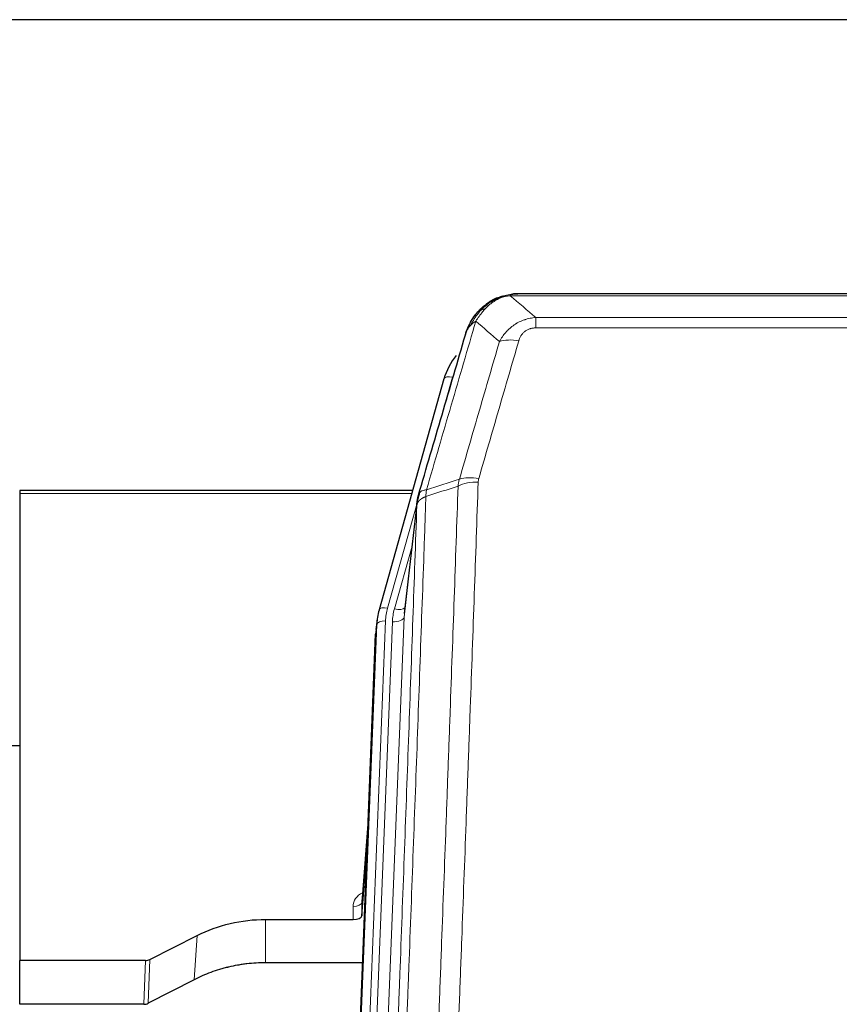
# Model space of a CAD drawing. Header units: inches. Extents: x 0 to 23760, y -13 to 16800.
# Tile 25 of 209: x 3248 to 3528, y 8095 to 8431. Entities that reach past the tile are written whole.
import ezdxf

# ---------------------------------------------------------------- set-up
doc = ezdxf.new("R2010")
doc.units = ezdxf.units.IN
doc.layers.add('254', color=7, linetype='Continuous', true_color=0xffffff)

msp = doc.modelspace()

# ---------------------------------------------------------------- linework, layer by layer
at = {"layer": '254', "color": 2, "linetype": 'Continuous', "lineweight": 25}
for p, q in [((3860.308, 8431.154), (2485.308, 8431.154)), ((3410.805, 8336.051), (3410.705, 8336.023)), ((3635.868, 8337.528), (3417.747, 8337.528)), ((3392.754, 8308.436), (3370.58, 8229.55)), ((3247.808, 8270.265), (3247.808, 8269.235)), ((3382.027, 8270.265), (3247.808, 8270.265)), ((3247.808, 8269.235), (3247.808, 8109.755)), ((3383.616, 8266.749), (3379.201, 8228.23)), ((3370.58, 8229.55), (3370.561, 8229.453)), ((3369.899, 8226.087), (3369.525, 8222.829)), ((3356.286, 7888.042), (3369.403, 8221.244)), ((3247.851, 8183.031), (3244.835, 8183.031)), ((3366.912, 8157.972), (3364.705, 8129.773)), ((3364.709, 8125.017), (3366.532, 8148.298)), ((3364.698, 8129.593), (3364.709, 8125.017)), ((3331.808, 8123.766), (3361.71, 8123.766)), ((3292.264, 8110.106), (3308.428, 8118.28)), ((3247.808, 8094.764), (3247.808, 8109.755)), ((3290.765, 8109.755), (3247.808, 8109.755)), ((3364.982, 8108.956), (3331.808, 8108.956)), ((3307.372, 8103.149), (3291.694, 8095.121)), ((3290.195, 8094.764), (3247.808, 8094.764))]:
    msp.add_line(p, q, dxfattribs=at)
at = {"layer": '254', "color": 110, "linetype": 'Continuous', "lineweight": 13}
for p, q in [((3410.705, 8336.023), (3410.637, 8335.866)), ((3638.21, 8336.865), (3415.405, 8336.865)), ((3424.136, 8329.397), (3629.479, 8329.397)), ((3424.136, 8329.397), (3424.136, 8325.864)), ((3629.479, 8325.864), (3424.136, 8325.864)), ((3395.642, 8309.009), (3390.917, 8292.198)), ((3381.74, 8269.235), (3247.808, 8269.235)), ((3383.541, 8265.957), (3373.468, 8230.123)), ((3383.487, 8265.237), (3379.11, 8227.056)), ((3381.841, 8251.268), (3375.816, 8229.831)), ((3372.771, 8225.722), (3359.66, 7892.7)), ((3362.052, 7893.536), (3375.118, 8225.43)), ((3379.11, 8227.056), (3366.044, 7895.162)), ((3356.666, 7891.48), (3369.777, 8224.502)), ((3369.777, 8224.502), (3369.403, 8221.244)), ((3366.905, 8157.781), (3364.698, 8129.593)), ((3361.71, 8123.766), (3361.7, 8128.182)), ((3331.808, 8123.766), (3331.808, 8108.956)), ((3308.428, 8118.28), (3307.372, 8103.149)), ((3290.195, 8094.764), (3290.765, 8109.755)), ((3292.264, 8110.106), (3291.694, 8095.121))]:
    msp.add_line(p, q, dxfattribs=at)
for centre, major_axis, ratio, start_param, end_param in [((3418.289, 8315.642), (-9.598, 2.808), 0.562843, 4.8755761, 5.6185342), ((3395.642, 8307.624), (-2.888, 0.812), 0.4480327, 4.837666, 6.2831701), ((3404.441, 8267.587), (9.994, -0.345), 0.559112, 1.5901207, 2.34753), ((3404.628, 8268.759), (9.604, -2.788), 0.5442898, 1.7274916, 2.473129), ((3373.468, 8228.738), (-2.888, 0.812), 0.4480327, 4.837666, 6.2831701), ((3396.789, 8224.972), (24.033, -0.038), 0.8858289, 2.8989744, 3.1081259), ((3399.136, 8224.679), (24.033, -0.038), 0.8858289, 2.8989744, 3.1081259), ((3375.816, 8231.678), (-3.851, 1.082), 0.4480327, 1.6960734, 2.8915811), ((3372.771, 8224.337), (-2.998, 0.118), 0.4614673, 4.7305545, 6.248991), ((3375.118, 8227.277), (-3.997, 0.157), 0.4614673, 1.5889619, 3.1073983), ((3367.703, 8128.182), (6.003, -0.046), 0.8757409, 2.0547277, 3.1504318), ((3361.7, 8129.637), (3, 0.007), 0.4848086, 4.7112485, 6.2484184)]:
    msp.add_ellipse(centre, major_axis=major_axis, ratio=ratio, start_param=start_param, end_param=end_param, dxfattribs=at)
at = {"layer": '254', "color": 2, "linetype": 'Continuous', "lineweight": 25}
for centre, major_axis, ratio, start_param, end_param in [((3418.949, 8302.423), (27.014, -0.465), 0.8900028, 2.5369186, 2.912319), ((3396.789, 8223.587), (27.027, -0.37), 0.8864308, 2.9096812, 3.1188327), ((3361.711, 8125.06), (-3, 0), 0.4313147, 1.5706417, 3.1078116), ((3290.762, 8112.383), (3, -0.011), 0.8761328, 4.7166989, 5.239903), ((3290.193, 8097.427), (3, -0.007), 0.8874311, 4.7150805, 5.2382846)]:
    msp.add_ellipse(centre, major_axis=major_axis, ratio=ratio, start_param=start_param, end_param=end_param, dxfattribs=at)
for points, knots in [([(3405.593, 8332.14), (3405.779, 8332.335), (3405.968, 8332.525), (3406.74, 8333.268), (3407.35, 8333.785), (3408.62, 8334.723), (3409.279, 8335.144), (3410.181, 8335.637), (3410.408, 8335.754), (3410.637, 8335.866)], [0, 0, 0, 0, 0.125, 0.125, 0.5, 0.5, 0.875, 0.875, 1, 1, 1, 1]), ([(3410.637, 8335.866), (3411.094, 8336.089), (3411.558, 8336.289), (3413.429, 8336.99), (3414.865, 8337.296), (3416.276, 8337.385)], [0, 0, 0, 0, 0.25, 0.25, 1, 1, 1, 1]), ([(3410.805, 8336.051), (3411.383, 8336.302), (3411.971, 8336.521), (3412.652, 8336.735), (3412.739, 8336.762), (3412.827, 8336.788)], [0, 0, 0, 0, 0.8717446, 0.8717446, 1, 1, 1, 1]), ([(3417.947, 8337.525), (3417.933, 8337.526), (3417.905, 8337.526), (3417.863, 8337.527), (3417.822, 8337.527), (3417.783, 8337.528), (3417.745, 8337.528), (3417.707, 8337.528), (3417.671, 8337.527), (3417.636, 8337.527), (3417.601, 8337.526), (3417.568, 8337.526), (3417.536, 8337.525), (3417.505, 8337.524), (3417.475, 8337.523), (3417.446, 8337.522), (3417.418, 8337.521), (3417.391, 8337.52), (3417.366, 8337.519), (3417.341, 8337.518), (3417.317, 8337.517), (3417.295, 8337.516), (3417.273, 8337.514), (3417.253, 8337.513), (3417.233, 8337.512), (3417.215, 8337.511), (3417.197, 8337.51), (3417.181, 8337.509), (3417.166, 8337.508), (3417.152, 8337.507), (3417.139, 8337.506), (3417.126, 8337.505), (3417.115, 8337.504), (3417.105, 8337.503), (3417.097, 8337.503), (3417.089, 8337.502), (3417.082, 8337.502), (3417.076, 8337.501), (3417.071, 8337.501), (3417.059, 8337.5), (3417.038, 8337.498), (3417.009, 8337.496), (3416.981, 8337.493), (3416.952, 8337.49), (3416.924, 8337.487), (3416.897, 8337.485), (3416.869, 8337.482), (3416.842, 8337.479), (3416.816, 8337.475), (3416.79, 8337.472), (3416.764, 8337.469), (3416.738, 8337.466), (3416.713, 8337.462), (3416.688, 8337.459), (3416.663, 8337.456), (3416.639, 8337.452), (3416.615, 8337.448), (3416.591, 8337.445), (3416.568, 8337.441), (3416.545, 8337.437), (3416.522, 8337.434), (3416.5, 8337.43), (3416.478, 8337.426), (3416.456, 8337.422), (3416.435, 8337.418), (3416.414, 8337.414), (3416.393, 8337.41), (3416.372, 8337.406), (3416.352, 8337.402), (3416.333, 8337.398), (3416.313, 8337.394), (3416.294, 8337.389), (3416.282, 8337.387), (3416.276, 8337.385)], [0, 0, 0, 0, 0.0247661, 0.0489206, 0.0724636, 0.0953949, 0.1177147, 0.1394229, 0.1605195, 0.1810045, 0.2008779, 0.2201398, 0.23879, 0.2568287, 0.2742558, 0.2910713, 0.3072753, 0.3228676, 0.3378484, 0.3522176, 0.3659752, 0.3791212, 0.3916556, 0.4035785, 0.4148897, 0.4255894, 0.4356775, 0.445154, 0.454019, 0.4622723, 0.4699141, 0.4769443, 0.4833629, 0.48917, 0.4943654, 0.4989493, 0.5029216, 0.5062824, 0.5090316, 0.5111692, 0.5284651, 0.5456049, 0.5625886, 0.5794163, 0.5960881, 0.612604, 0.6289642, 0.6451687, 0.6612176, 0.6771111, 0.6928491, 0.7084319, 0.7238594, 0.7391318, 0.7542492, 0.7692118, 0.7840195, 0.7986726, 0.8131712, 0.8275153, 0.8417051, 0.8557408, 0.8696224, 0.8833501, 0.8969241, 0.9103445, 0.9236114, 0.936725, 0.9496856, 0.9624932, 0.975148, 0.9876502, 1, 1, 1, 1]), ([(3404.608, 8331.655), (3404.825, 8331.89), (3405.049, 8332.119), (3405.922, 8332.969), (3406.613, 8333.55), (3407.34, 8334.076)], [0, 0, 0, 0, 0.2626999, 0.2626999, 1, 1, 1, 1]), ([(3400.725, 8325.231), (3401.337, 8326.971), (3402.233, 8328.66), (3403.763, 8330.695), (3404.173, 8331.186), (3404.608, 8331.655)], [0, 0, 0, 0, 0.75, 0.75, 1, 1, 1, 1]), ([(3404.228, 8331.185), (3404.285, 8331.288), (3404.354, 8331.391), (3404.49, 8331.546), (3404.546, 8331.602), (3404.608, 8331.655)], [0, 0, 0, 0, 0.6295096, 0.6295096, 1, 1, 1, 1]), ([(3400.086, 8323.457), (3400.092, 8323.479), (3400.103, 8323.523), (3400.122, 8323.589), (3400.14, 8323.654), (3400.158, 8323.72), (3400.177, 8323.785), (3400.196, 8323.85), (3400.215, 8323.914), (3400.234, 8323.978), (3400.253, 8324.042), (3400.272, 8324.106), (3400.292, 8324.169), (3400.312, 8324.232), (3400.332, 8324.295), (3400.352, 8324.357), (3400.372, 8324.419), (3400.392, 8324.481), (3400.413, 8324.543), (3400.434, 8324.604), (3400.454, 8324.665), (3400.475, 8324.726), (3400.496, 8324.786), (3400.518, 8324.847), (3400.539, 8324.906), (3400.56, 8324.966), (3400.582, 8325.025), (3400.604, 8325.084), (3400.626, 8325.143), (3400.648, 8325.202), (3400.67, 8325.26), (3400.692, 8325.318), (3400.714, 8325.375), (3400.737, 8325.433), (3400.759, 8325.49), (3400.782, 8325.546), (3400.805, 8325.603), (3400.827, 8325.659), (3400.85, 8325.715), (3400.873, 8325.77), (3400.897, 8325.826), (3400.92, 8325.881), (3400.943, 8325.935), (3400.966, 8325.99), (3400.99, 8326.044), (3401.013, 8326.098), (3401.037, 8326.152), (3401.061, 8326.205), (3401.085, 8326.258), (3401.108, 8326.311), (3401.132, 8326.363), (3401.156, 8326.415), (3401.18, 8326.467), (3401.205, 8326.519), (3401.229, 8326.57), (3401.253, 8326.622), (3401.277, 8326.672), (3401.302, 8326.723), (3401.326, 8326.773), (3401.351, 8326.823), (3401.375, 8326.873), (3401.4, 8326.922), (3401.424, 8326.971), (3401.449, 8327.02), (3401.474, 8327.069), (3401.498, 8327.117), (3401.517, 8327.153), (3401.527, 8327.173), (3401.529, 8327.177)], [0, 0, 0, 0, 0.0171812, 0.0343046, 0.0513704, 0.0683783, 0.0853286, 0.1022212, 0.119056, 0.1358331, 0.1525524, 0.1692141, 0.185818, 0.2023642, 0.2188526, 0.2352834, 0.2516564, 0.2679717, 0.2842292, 0.3004291, 0.3165712, 0.3326555, 0.3486822, 0.3646511, 0.3805623, 0.3964158, 0.4122116, 0.4279496, 0.4436299, 0.4592525, 0.4748173, 0.4903244, 0.5057738, 0.5211655, 0.5364994, 0.5517757, 0.5669942, 0.5821549, 0.597258, 0.6123033, 0.6272909, 0.6422208, 0.6570929, 0.6719073, 0.686664, 0.701363, 0.7160042, 0.7305878, 0.7451136, 0.7595816, 0.773992, 0.7883446, 0.8026395, 0.8168767, 0.8310561, 0.8451778, 0.8592418, 0.8732481, 0.8871967, 0.9010875, 0.9149206, 0.928696, 0.9424136, 0.9560736, 0.9696758, 0.9832203, 0.996707, 1, 1, 1, 1]), ([(3384.043, 8268.687), (3386.729, 8277.899), (3389.409, 8287.068), (3393.419, 8300.761), (3394.755, 8305.315), (3397.423, 8314.402), (3398.755, 8318.935), (3400.086, 8323.457)], [0, 0, 0, 0, 0.5, 0.5, 0.75, 0.75, 1, 1, 1, 1]), ([(3400.086, 8323.457), (3400.17, 8323.918), (3400.312, 8324.368), (3400.575, 8324.947), (3400.647, 8325.09), (3400.725, 8325.231)], [0, 0, 0, 0, 0.75, 0.75, 1, 1, 1, 1]), ([(3383.487, 8265.237), (3383.487, 8265.248), (3383.489, 8265.287), (3383.492, 8265.373), (3383.499, 8265.513), (3383.511, 8265.706), (3383.529, 8265.952), (3383.558, 8266.251), (3383.6, 8266.602), (3383.644, 8266.903), (3383.682, 8267.134), (3383.708, 8267.277), (3383.734, 8267.416), (3383.761, 8267.551), (3383.788, 8267.682), (3383.816, 8267.809), (3383.844, 8267.933), (3383.872, 8268.052), (3383.901, 8268.167), (3383.929, 8268.279), (3383.958, 8268.387), (3383.986, 8268.49), (3384.015, 8268.59), (3384.034, 8268.655), (3384.043, 8268.687)], [0, 0, 0, 0, 0.0092499, 0.0337179, 0.073404, 0.128308, 0.1984299, 0.2837694, 0.3843264, 0.5001005, 0.5424888, 0.5838484, 0.6241794, 0.6634821, 0.7017567, 0.7390032, 0.7752221, 0.8104134, 0.8445775, 0.8777146, 0.909825, 0.9409091, 0.9709673, 1, 1, 1, 1]), ([(3308.428, 8118.28), (3311.962, 8120.067), (3315.763, 8121.446), (3323.646, 8123.296), (3327.727, 8123.766), (3331.808, 8123.766)], [0, 0, 0, 0, 0.5, 0.5, 1, 1, 1, 1]), ([(3331.808, 8108.956), (3330.738, 8108.956), (3328.603, 8108.894), (3326.477, 8108.708), (3325.151, 8108.553), (3324.886, 8108.52), (3324.358, 8108.45), (3323.566, 8108.34), (3322.778, 8108.212), (3321.208, 8107.935), (3320.168, 8107.72), (3319.006, 8107.443), (3318.877, 8107.412), (3318.619, 8107.348), (3318.233, 8107.252), (3317.337, 8107.017), (3316.577, 8106.8), (3315.067, 8106.344), (3313.08, 8105.68), (3311.146, 8104.903), (3309.239, 8104.069), (3308.298, 8103.623), (3307.372, 8103.149)], [0, 0, 0, 0, 0.125, 0.25, 0.25, 0.28125, 0.28125, 0.3125, 0.375, 0.375, 0.5, 0.5, 0.515625, 0.515625, 0.53125, 0.5625, 0.625, 0.625, 0.75, 0.875, 0.875, 1, 1, 1, 1])]:
    msp.add_open_spline(points, degree=3, knots=knots, dxfattribs=at)
for points, degree in [([(3410.707, 8336.025), (3408.84, 8335.19), (3407.194, 8333.969)], 2), ([(3416.212, 8337.448), (3416.794, 8337.503), (3417.373, 8337.529), (3417.947, 8337.525)], 3), ([(3384.36, 8269.498), (3383.61, 8266.668)], 1)]:
    msp.add_open_spline(points, degree=degree, dxfattribs=at)
at = {"layer": '254', "color": 110, "linetype": 'Continuous', "lineweight": 13}
for points, knots in [([(3410.637, 8335.866), (3410.635, 8335.836), (3410.637, 8335.804), (3410.65, 8335.718), (3410.666, 8335.663), (3410.714, 8335.559), (3410.747, 8335.51), (3410.787, 8335.472)], [0, 0, 0, 0, 0.25, 0.25, 0.625, 0.625, 1, 1, 1, 1]), ([(3410.787, 8335.472), (3411.147, 8335.666), (3411.515, 8335.843), (3413.008, 8336.469), (3414.185, 8336.763), (3415.405, 8336.865)], [0, 0, 0, 0, 0.25, 0.25, 1, 1, 1, 1]), ([(3416.276, 8337.385), (3416.268, 8337.383), (3416.252, 8337.38), (3416.228, 8337.374), (3416.205, 8337.368), (3416.182, 8337.363), (3416.159, 8337.357), (3416.137, 8337.351), (3416.115, 8337.345), (3416.093, 8337.339), (3416.072, 8337.332), (3416.051, 8337.326), (3416.03, 8337.32), (3416.01, 8337.313), (3415.99, 8337.307), (3415.97, 8337.3), (3415.951, 8337.293), (3415.932, 8337.287), (3415.913, 8337.28), (3415.895, 8337.273), (3415.877, 8337.266), (3415.859, 8337.259), (3415.842, 8337.252), (3415.825, 8337.244), (3415.808, 8337.237), (3415.792, 8337.23), (3415.776, 8337.222), (3415.76, 8337.215), (3415.745, 8337.207), (3415.73, 8337.199), (3415.715, 8337.192), (3415.701, 8337.184), (3415.687, 8337.176), (3415.673, 8337.168), (3415.66, 8337.16), (3415.647, 8337.152), (3415.634, 8337.144), (3415.622, 8337.136), (3415.61, 8337.128), (3415.598, 8337.119), (3415.587, 8337.111), (3415.576, 8337.102), (3415.565, 8337.094), (3415.555, 8337.085), (3415.544, 8337.077), (3415.535, 8337.068), (3415.525, 8337.06), (3415.516, 8337.051), (3415.508, 8337.042), (3415.499, 8337.033), (3415.491, 8337.024), (3415.483, 8337.015), (3415.476, 8337.006), (3415.469, 8336.997), (3415.462, 8336.988), (3415.456, 8336.979), (3415.45, 8336.969), (3415.444, 8336.96), (3415.439, 8336.951), (3415.434, 8336.941), (3415.429, 8336.932), (3415.424, 8336.923), (3415.42, 8336.913), (3415.417, 8336.904), (3415.413, 8336.894), (3415.41, 8336.884), (3415.407, 8336.875), (3415.406, 8336.868), (3415.405, 8336.865)], [0, 0, 0, 0, 0.0185022, 0.0368847, 0.0551481, 0.073293, 0.0913199, 0.1092294, 0.1270222, 0.1446988, 0.1622598, 0.1797059, 0.1970378, 0.2142561, 0.2313614, 0.2483544, 0.265236, 0.2820066, 0.2986672, 0.3152184, 0.331661, 0.3479958, 0.3642235, 0.380345, 0.3963611, 0.4122725, 0.4280803, 0.4437851, 0.459388, 0.4748898, 0.4902915, 0.5055939, 0.5207981, 0.535905, 0.5509156, 0.565831, 0.5806521, 0.5953801, 0.6100159, 0.6245607, 0.6390157, 0.6533819, 0.6676604, 0.6818526, 0.6959596, 0.7099825, 0.7239227, 0.7377815, 0.75156, 0.7652597, 0.7788818, 0.7924277, 0.8058989, 0.8192966, 0.8326224, 0.8458776, 0.8590638, 0.8721825, 0.8852351, 0.8982233, 0.9111485, 0.9240124, 0.9368166, 0.9495628, 0.9622525, 0.9748874, 0.9874694, 1, 1, 1, 1]), ([(3406.818, 8332.353), (3406.967, 8332.511), (3407.119, 8332.666), (3407.733, 8333.275), (3408.212, 8333.703), (3409.206, 8334.49), (3409.721, 8334.848), (3410.428, 8335.273), (3410.607, 8335.375), (3410.787, 8335.472)], [0, 0, 0, 0, 0.125, 0.125, 0.5, 0.5, 0.875, 0.875, 1, 1, 1, 1]), ([(3401.935, 8326.815), (3402.634, 8328.268), (3403.505, 8329.662), (3404.865, 8331.345), (3405.222, 8331.751), (3405.593, 8332.14)], [0, 0, 0, 0, 0.75, 0.75, 1, 1, 1, 1]), ([(3403.642, 8328.146), (3404.335, 8329.261), (3405.102, 8330.359), (3406.228, 8331.709), (3406.519, 8332.036), (3406.818, 8332.353)], [0, 0, 0, 0, 0.75, 0.75, 1, 1, 1, 1]), ([(3404.608, 8331.655), (3404.638, 8331.682), (3404.671, 8331.708), (3404.805, 8331.81), (3404.918, 8331.88), (3405.168, 8332.002), (3405.304, 8332.054), (3405.495, 8332.113), (3405.544, 8332.127), (3405.593, 8332.14)], [0, 0, 0, 0, 0.125, 0.125, 0.5, 0.5, 0.875, 0.875, 1, 1, 1, 1]), ([(3405.593, 8332.14), (3405.692, 8332.167), (3405.793, 8332.19), (3406.05, 8332.24), (3406.208, 8332.264), (3406.518, 8332.308), (3406.672, 8332.329), (3406.818, 8332.353)], [0, 0, 0, 0, 0.25, 0.25, 0.625, 0.625, 1, 1, 1, 1]), ([(3411.709, 8321.184), (3412.007, 8321.751), (3412.333, 8322.298), (3413.046, 8323.35), (3413.433, 8323.854), (3414.061, 8324.577), (3414.333, 8324.871), (3414.618, 8325.155), (3414.733, 8325.268), (3414.791, 8325.324), (3414.967, 8325.491), (3415.086, 8325.6), (3415.688, 8326.136), (3416.197, 8326.533), (3416.869, 8326.987), (3417.006, 8327.076), (3417.213, 8327.206), (3417.282, 8327.249), (3417.422, 8327.333), (3417.492, 8327.375), (3417.844, 8327.58), (3418.131, 8327.734), (3419.007, 8328.167), (3419.612, 8328.417), (3420.316, 8328.654), (3420.394, 8328.68), (3420.552, 8328.73), (3420.631, 8328.755), (3420.869, 8328.826), (3421.028, 8328.871), (3421.508, 8328.998), (3421.831, 8329.072), (3422.806, 8329.264), (3423.466, 8329.35), (3424.136, 8329.397)], [0, 0, 0, 0, 0.125, 0.125, 0.25, 0.25, 0.3125, 0.328125, 0.328125, 0.34375, 0.34375, 0.375, 0.375, 0.5, 0.5, 0.53125, 0.53125, 0.546875, 0.546875, 0.5625, 0.5625, 0.625, 0.625, 0.75, 0.75, 0.765625, 0.765625, 0.78125, 0.78125, 0.8125, 0.8125, 0.875, 0.875, 1, 1, 1, 1]), ([(3403.642, 8328.146), (3402.244, 8323.391), (3400.845, 8318.625), (3398.043, 8309.069), (3396.64, 8304.28), (3392.426, 8289.877), (3389.611, 8280.229), (3386.788, 8270.536)], [0, 0, 0, 0, 0.25, 0.25, 0.5, 0.5, 1, 1, 1, 1]), ([(3400.725, 8325.231), (3400.764, 8325.302), (3400.804, 8325.372), (3400.972, 8325.649), (3401.111, 8325.853), (3401.414, 8326.25), (3401.579, 8326.443), (3401.814, 8326.693), (3401.874, 8326.754), (3401.935, 8326.815)], [0, 0, 0, 0, 0.125, 0.125, 0.5, 0.5, 0.875, 0.875, 1, 1, 1, 1]), ([(3401.935, 8326.815), (3402.058, 8326.938), (3402.186, 8327.057), (3402.518, 8327.349), (3402.729, 8327.518), (3403.171, 8327.842), (3403.402, 8327.997), (3403.642, 8328.146)], [0, 0, 0, 0, 0.25, 0.25, 0.625, 0.625, 1, 1, 1, 1]), ([(3418.289, 8321.428), (3418.31, 8321.5), (3418.332, 8321.572), (3418.379, 8321.716), (3418.403, 8321.787), (3418.478, 8322.001), (3418.533, 8322.141), (3418.65, 8322.419), (3418.714, 8322.557), (3418.851, 8322.828), (3418.924, 8322.963), (3419.081, 8323.227), (3419.165, 8323.357), (3419.3, 8323.549), (3419.347, 8323.613), (3419.443, 8323.739), (3419.493, 8323.801), (3419.647, 8323.985), (3419.755, 8324.104), (3419.983, 8324.333), (3420.103, 8324.444), (3420.292, 8324.602), (3420.389, 8324.68), (3420.49, 8324.755), (3420.559, 8324.805), (3420.593, 8324.829), (3420.768, 8324.949), (3420.912, 8325.039), (3421.359, 8325.287), (3421.676, 8325.426), (3422.096, 8325.566), (3422.181, 8325.592), (3422.354, 8325.641), (3422.441, 8325.664), (3422.703, 8325.725), (3422.879, 8325.759), (3423.233, 8325.812), (3423.412, 8325.832), (3423.772, 8325.857), (3423.954, 8325.864), (3424.136, 8325.864)], [0, 0, 0, 0, 0.03125, 0.03125, 0.0625, 0.0625, 0.125, 0.125, 0.1875, 0.1875, 0.25, 0.25, 0.3125, 0.3125, 0.34375, 0.34375, 0.375, 0.375, 0.4375, 0.4375, 0.5, 0.5, 0.53125, 0.546875, 0.546875, 0.5625, 0.5625, 0.625, 0.625, 0.75, 0.75, 0.78125, 0.78125, 0.8125, 0.8125, 0.875, 0.875, 0.9375, 0.9375, 1, 1, 1, 1]), ([(3398.032, 8274.187), (3400.32, 8282.08), (3402.604, 8289.943), (3406.023, 8301.692), (3407.162, 8305.601), (3409.437, 8313.404), (3410.574, 8317.298), (3411.709, 8321.184)], [0, 0, 0, 0, 0.5, 0.5, 0.75, 0.75, 1, 1, 1, 1]), ([(3418.289, 8321.428), (3417.155, 8317.536), (3416.02, 8313.636), (3413.748, 8305.821), (3412.61, 8301.906), (3409.195, 8290.138), (3406.914, 8282.263), (3404.628, 8274.357)], [0, 0, 0, 0, 0.25, 0.25, 0.5, 0.5, 1, 1, 1, 1]), ([(3404.441, 8273.18), (3404.003, 8260.467), (3403.113, 8234.889), (3402.192, 8209.009), (3401.49, 8189.486), (3401.254, 8182.959), (3400.778, 8169.869), (3400.538, 8163.304), (3399.813, 8143.555), (3399.322, 8130.318), (3398.698, 8113.683), (3398.573, 8110.352), (3398.322, 8103.681), (3397.943, 8093.663), (3397.561, 8083.608), (3396.79, 8063.45), (3395.748, 8036.442), (3394.14, 7995.538), (3393.04, 7968.008), (3392.482, 7954.177)], [0, 0, 0, 0, 0.125, 0.25, 0.25, 0.3125, 0.3125, 0.375, 0.375, 0.5, 0.5, 0.53125, 0.53125, 0.5625, 0.625, 0.625, 0.75, 0.875, 1, 1, 1, 1]), ([(3404.441, 8273.18), (3404.448, 8273.379), (3404.466, 8273.576), (3404.529, 8273.969), (3404.572, 8274.164), (3404.628, 8274.357)], [0, 0, 0, 0, 0.5, 0.5, 1, 1, 1, 1]), ([(3386.788, 8270.536), (3386.38, 8270.502), (3386.007, 8270.432), (3385.348, 8270.228), (3385.063, 8270.094), (3384.592, 8269.772), (3384.406, 8269.584), (3384.142, 8269.165), (3384.065, 8268.934), (3384.043, 8268.687)], [0, 0, 0, 0, 0.25, 0.25, 0.5, 0.5, 0.75, 0.75, 1, 1, 1, 1]), ([(3385.599, 7953.216), (3386.157, 7967.029), (3387.259, 7994.524), (3388.869, 8035.376), (3389.913, 8062.35), (3390.684, 8082.483), (3391.067, 8092.525), (3391.446, 8102.53), (3391.698, 8109.192), (3391.823, 8112.519), (3392.448, 8129.134), (3392.939, 8142.354), (3393.666, 8162.078), (3393.906, 8168.634), (3394.382, 8181.708), (3394.618, 8188.226), (3395.321, 8207.724), (3396.243, 8233.571), (3397.135, 8259.117), (3397.573, 8271.814)], [0, 0, 0, 0, 0.125, 0.25, 0.375, 0.375, 0.4375, 0.46875, 0.46875, 0.5, 0.5, 0.625, 0.625, 0.6875, 0.6875, 0.75, 0.75, 0.875, 1, 1, 1, 1]), ([(3386.576, 8268.245), (3386.597, 8268.647), (3386.613, 8269.033), (3386.671, 8269.792), (3386.713, 8270.164), (3386.788, 8270.536)], [0, 0, 0, 0, 0.5, 0.5, 1, 1, 1, 1]), ([(3371.292, 7942.569), (3371.862, 7956.568), (3372.986, 7984.436), (3374.08, 8012.04), (3374.89, 8032.644), (3375.291, 8042.921), (3375.755, 8054.868), (3375.953, 8059.978), (3376.084, 8063.384), (3376.15, 8065.085), (3376.478, 8073.587), (3376.868, 8083.763), (3377.318, 8095.589), (3377.51, 8100.647), (3377.638, 8104.017), (3377.702, 8105.701), (3378.274, 8120.844), (3379.275, 8147.613), (3380.73, 8187.306), (3382.136, 8226.54), (3383.042, 8252.389), (3383.487, 8265.237)], [0, 0, 0, 0, 0.125, 0.25, 0.25, 0.3125, 0.34375, 0.359375, 0.359375, 0.375, 0.375, 0.4375, 0.46875, 0.484375, 0.484375, 0.5, 0.5, 0.625, 0.75, 0.875, 1, 1, 1, 1]), ([(3386.576, 8268.245), (3386.521, 8266.633), (3386.465, 8265.02), (3386.353, 8261.791), (3386.184, 8256.944), (3385.789, 8245.608), (3385.445, 8235.849), (3384.752, 8216.273), (3383.812, 8190.017), (3382.353, 8150.172), (3381.349, 8123.301), (3380.775, 8108.1), (3380.711, 8106.409), (3380.583, 8103.027), (3380.39, 8097.949), (3379.939, 8086.079), (3379.548, 8075.864), (3379.219, 8067.33), (3379.153, 8065.622), (3379.021, 8062.204), (3378.823, 8057.074), (3378.358, 8045.082), (3377.955, 8034.765), (3377.143, 8014.083), (3376.046, 7986.375), (3374.919, 7958.402), (3374.347, 7944.349)], [0, 0, 0, 0, 0.015625, 0.015625, 0.03125, 0.0625, 0.125, 0.125, 0.25, 0.375, 0.5, 0.5, 0.515625, 0.515625, 0.53125, 0.5625, 0.625, 0.625, 0.640625, 0.640625, 0.65625, 0.6875, 0.75, 0.75, 0.875, 1, 1, 1, 1]), ([(3386.576, 8268.245), (3386.564, 8268.241), (3386.538, 8268.231), (3386.5, 8268.217), (3386.462, 8268.202), (3386.424, 8268.187), (3386.386, 8268.172), (3386.347, 8268.156), (3386.309, 8268.141), (3386.27, 8268.125), (3386.231, 8268.109), (3386.193, 8268.092), (3386.154, 8268.075), (3386.115, 8268.058), (3386.076, 8268.041), (3386.037, 8268.023), (3385.998, 8268.005), (3385.958, 8267.987), (3385.919, 8267.968), (3385.88, 8267.95), (3385.841, 8267.93), (3385.802, 8267.911), (3385.762, 8267.891), (3385.723, 8267.871), (3385.684, 8267.851), (3385.645, 8267.83), (3385.606, 8267.809), (3385.567, 8267.788), (3385.527, 8267.767), (3385.488, 8267.745), (3385.45, 8267.723), (3385.411, 8267.7), (3385.372, 8267.677), (3385.333, 8267.654), (3385.295, 8267.631), (3385.256, 8267.607), (3385.218, 8267.583), (3385.179, 8267.558), (3385.141, 8267.534), (3385.103, 8267.508), (3385.066, 8267.483), (3385.028, 8267.457), (3384.99, 8267.431), (3384.953, 8267.405), (3384.916, 8267.378), (3384.879, 8267.351), (3384.842, 8267.323), (3384.806, 8267.295), (3384.77, 8267.267), (3384.734, 8267.239), (3384.698, 8267.21), (3384.663, 8267.18), (3384.627, 8267.151), (3384.593, 8267.121), (3384.558, 8267.091), (3384.524, 8267.06), (3384.49, 8267.029), (3384.456, 8266.998), (3384.423, 8266.966), (3384.388, 8266.932), (3384.351, 8266.895), (3384.312, 8266.856), (3384.275, 8266.816), (3384.238, 8266.776), (3384.202, 8266.736), (3384.167, 8266.696), (3384.133, 8266.656), (3384.1, 8266.615), (3384.067, 8266.575), (3384.035, 8266.534), (3384.004, 8266.492), (3383.974, 8266.451), (3383.945, 8266.41), (3383.917, 8266.368), (3383.889, 8266.326), (3383.863, 8266.284), (3383.837, 8266.242), (3383.812, 8266.199), (3383.788, 8266.157), (3383.765, 8266.114), (3383.743, 8266.071), (3383.721, 8266.028), (3383.701, 8265.985), (3383.681, 8265.942), (3383.662, 8265.899), (3383.644, 8265.855), (3383.627, 8265.812), (3383.611, 8265.768), (3383.596, 8265.724), (3383.582, 8265.68), (3383.568, 8265.636), (3383.555, 8265.592), (3383.544, 8265.548), (3383.533, 8265.504), (3383.523, 8265.46), (3383.514, 8265.415), (3383.506, 8265.371), (3383.499, 8265.326), (3383.492, 8265.282), (3383.489, 8265.252), (3383.487, 8265.237)], [0, 0, 0, 0, 0.0069372, 0.0139334, 0.0209887, 0.028103, 0.0352764, 0.0425088, 0.0498003, 0.0571509, 0.0645605, 0.0720292, 0.0795569, 0.0871437, 0.0947896, 0.1024945, 0.1102584, 0.1180815, 0.1259636, 0.1339048, 0.141905, 0.1499643, 0.1580827, 0.1662601, 0.1744966, 0.1827922, 0.1911468, 0.1995605, 0.2080333, 0.2165651, 0.225156, 0.233806, 0.2425151, 0.2512832, 0.2601104, 0.2689967, 0.277942, 0.2869465, 0.29601, 0.3051325, 0.3143142, 0.3235549, 0.3328547, 0.3422136, 0.3516315, 0.3611085, 0.3706446, 0.3802398, 0.3898941, 0.3996074, 0.4093798, 0.4192113, 0.4291019, 0.4390515, 0.4490602, 0.459128, 0.4692549, 0.4794409, 0.4896859, 0.4999901, 0.5124905, 0.524991, 0.5374914, 0.5499918, 0.5624922, 0.5749926, 0.587493, 0.5999934, 0.6124937, 0.6249941, 0.6374944, 0.6499948, 0.6624951, 0.6749954, 0.6874957, 0.699996, 0.7124963, 0.7249966, 0.7374968, 0.7499971, 0.7624973, 0.7749976, 0.7874978, 0.799998, 0.8124982, 0.8249984, 0.8374986, 0.8499988, 0.8624989, 0.8749991, 0.8874992, 0.8999993, 0.9124995, 0.9249996, 0.9374997, 0.9499998, 0.9624998, 0.9749999, 0.9875, 1, 1, 1, 1])]:
    msp.add_open_spline(points, degree=3, knots=knots, dxfattribs=at)
for points in [[(3415.405, 8336.865), (3418.298, 8334.373), (3421.209, 8331.884), (3424.136, 8329.397)], [(3411.709, 8321.184), (3409.005, 8323.502), (3406.316, 8325.823), (3403.642, 8328.146)], [(3386.788, 8270.536), (3390.536, 8271.751), (3394.283, 8272.968), (3398.032, 8274.187)], [(3397.573, 8271.814), (3397.614, 8272.221), (3397.731, 8273.023), (3397.919, 8273.803), (3398.032, 8274.187)], [(3397.573, 8271.814), (3393.907, 8270.623), (3390.241, 8269.433), (3386.576, 8268.245)]]:
    msp.add_open_spline(points, degree=3, dxfattribs=at)

doc.saveas('drawing.dxf')
